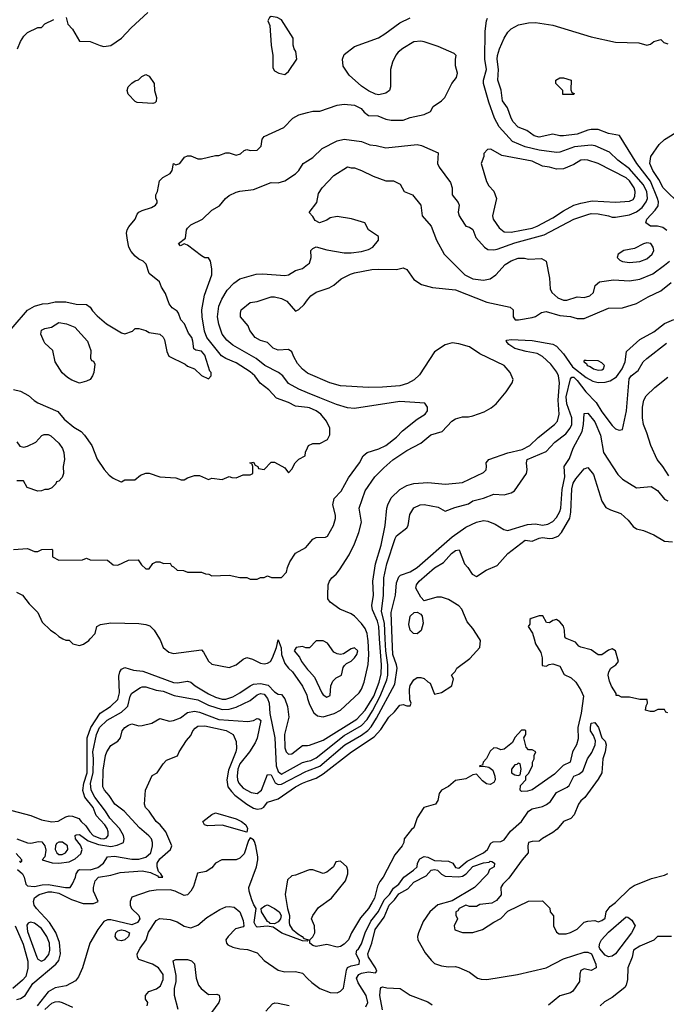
# Model space of a CAD drawing. Header units: inches. Extents: x 1793402 to 1900366, y 320852 to 470679.
# Tile 169 of 256: x 1828346 to 1832061, y 387900 to 393556. Entities that reach past the tile are written whole.
import ezdxf

# ---------------------------------------------------------------- set-up
doc = ezdxf.new("R2010")
doc.units = ezdxf.units.IN
doc.header["$MEASUREMENT"] = 0
for name, color, linetype in [('B8328', 7, 'Continuous'), ('B8329', 7, 'Continuous'), ('B8338', 7, 'Continuous'), ('B8339', 7, 'Continuous')]:
    doc.layers.add(name, color=color, linetype=linetype)

msp = doc.modelspace()

# ---------------------------------------------------------------- linework, layer by layer
at = {"layer": 'B8328', "color": 4}
for points, elevation in [([(1828594, 390000), (1828610, 389992), (1828630, 389992), (1828651.1, 389971.1), (1828690, 389961), (1828712.1, 389967.9), (1828742, 389990), (1828751.3, 390000)], 264), ([(1829148.5, 390000), (1829152.8, 389992.8), (1829171, 389950), (1829202.5, 389922.5), (1829230, 389914.8), (1829390, 389936), (1829402.8, 389922.8), (1829430, 389871), (1829450, 389854), (1829550, 389835.5), (1829589, 389850), (1829630, 389882.8), (1829650, 389892), (1829682.5, 389882.5), (1829730, 389860.4), (1829750, 389855.8), (1829770, 389858.7), (1829787, 389870), (1829798.3, 389890), (1829820.9, 389950), (1829830, 389994), (1829847.3, 389947.3), (1829850.2, 389910), (1829870, 389858), (1829890, 389830.4), (1829912.7, 389810), (1829970, 389727.3), (1829994.8, 389674.8), (1830000, 389657)], 264), ([(1830000, 389948), (1829990, 389948), (1829970, 389955.3), (1829934, 389950), (1829922, 389930), (1829954.4, 389894.4), (1829964.9, 389870), (1830000, 389824.1)], 268), ([(1828263.6, 389023.6), (1828410, 388984.4), (1828470, 388959.3), (1828530, 388948), (1828567.6, 388952.4), (1828610, 388977.1), (1828630, 388982), (1828650, 388980.7), (1828686.4, 388966.4), (1828698, 388950), (1828725.7, 388925.7), (1828748.7, 388890), (1828768.5, 388870), (1828810, 388851.8), (1828830, 388850.4), (1828843.9, 388856.1), (1828853.3, 388870), (1828854.7, 388890), (1828848, 388910), (1828835.8, 388930), (1828784.9, 388984.9), (1828768.3, 389030), (1828719.7, 389090), (1828708.6, 389128.6), (1828714.4, 389170), (1828733, 389230), (1828733.5, 389430), (1828755.1, 389490), (1828807.4, 389572.6), (1828867.3, 389610), (1828909.7, 389650.3), (1828919.1, 389690), (1828915.1, 389784.9), (1828921.2, 389810), (1828930, 389824.7), (1828950, 389834), (1828999.9, 389819.9), (1829053.5, 389813.5), (1829230, 389748.9), (1829252.9, 389747.1), (1829310, 389756.3), (1829330, 389750.6), (1829354, 389730), (1829430, 389683.7), (1829470, 389664.9), (1829510, 389653.7), (1829530, 389653.7), (1829570, 389667), (1829610.8, 389689.2), (1829669.8, 389730.2), (1829690, 389738.7), (1829730, 389743.6), (1829773.9, 389733.9), (1829810, 389695.5), (1829830, 389680.7), (1829850, 389678.8), (1829870, 389654.8), (1829884.9, 389610), (1829891.8, 389550), (1829866.7, 389450), (1829870, 389374), (1829876, 389350), (1829890, 389336), (1829910, 389338.8), (1829970, 389386), (1830000, 389387.5)], 256), ([(1828329.5, 388850.5), (1828390, 388826.8), (1828410, 388825.5), (1828454.4, 388834.4), (1828472.4, 388832.4), (1828490, 388811), (1828495.1, 388784.9), (1828490, 388746), (1828474, 388730), (1828532.5, 388712.5), (1828570.3, 388710.3), (1828630, 388718), (1828664.4, 388735.6), (1828696.1, 388763.9), (1828704.5, 388790), (1828694.7, 388814.7), (1828667, 388850), (1828665.2, 388870), (1828670, 388873.4), (1828690, 388874.4), (1828738.3, 388838.3), (1828798.3, 388818.3), (1828870, 388807.1), (1828905.6, 388814.4), (1828942, 388830), (1828945.2, 388850), (1828941.2, 388870), (1828919.6, 388910), (1828863.5, 388970), (1828838.7, 389010), (1828777.4, 389090), (1828756.4, 389130), (1828752.6, 389170), (1828767.1, 389230), (1828769.8, 389310), (1828766.6, 389350), (1828786.6, 389450), (1828804.7, 389490), (1828848.7, 389531.3), (1828930, 389578.4), (1828957.5, 389602.5), (1828966.5, 389613.5), (1828979.5, 389670), (1828990, 389686.8), (1829040.1, 389719.9), (1829050, 389724), (1829070, 389723), (1829130, 389704.9), (1829170, 389698), (1829234.2, 389674.2), (1829370, 389648.5), (1829430, 389617.4), (1829510, 389593.4), (1829550, 389595.8), (1829590, 389606), (1829670, 389646), (1829710, 389677.1), (1829730, 389684.4), (1829750, 389682.4), (1829770, 389657.3), (1829779.6, 389630), (1829783.6, 389570), (1829811.5, 389430), (1829818.6, 389270), (1829830, 389237.1), (1829850, 389221.1), (1829970, 389288.5), (1830000, 389296.2)], 252), ([(1828333.6, 388673.6), (1828360.9, 388650), (1828372, 388630), (1828381.6, 388590), (1828390, 388580.5), (1828430, 388576.5), (1828473.9, 388586.1), (1828510, 388588.2), (1828609.4, 388570.6), (1828635.3, 388570), (1828650, 388592), (1828666, 388630), (1828669.5, 388650), (1828682.7, 388670), (1828690, 388674.9), (1828750, 388672), (1828794.6, 388685.4), (1828827, 388710), (1828850, 388746.8), (1828890.4, 388750.4), (1828990, 388733.4), (1829030, 388733.1), (1829070, 388744.9), (1829098.4, 388770), (1829109.5, 388810), (1829109.4, 388830), (1829102.7, 388850), (1829087.7, 388867.7), (1829033.3, 388913.3), (1828945.2, 389010), (1828892.3, 389050), (1828860.1, 389100.1), (1828832.3, 389130), (1828822.9, 389150), (1828825.8, 389245.8), (1828839.5, 389330), (1828846.6, 389350), (1828870, 389386), (1828910, 389411.3), (1828924, 389430), (1828934, 389470), (1828949, 389490), (1828970, 389502.8), (1828990, 389510.8), (1829030, 389498.8), (1829050, 389501), (1829104.7, 389515.3), (1829150, 389542), (1829207.1, 389527.1), (1829230, 389530.5), (1829270, 389545.5), (1829310, 389575.8), (1829350, 389584.6), (1829378.9, 389578.9), (1829490, 389535.3), (1829656, 389524), (1829689.3, 389530.7), (1829710, 389542), (1829719.6, 389539.6), (1829730.6, 389530), (1829710, 389428.7), (1829698.3, 389401.7), (1829665.5, 389350), (1829610, 389280.9), (1829599.6, 389250), (1829596, 389210), (1829597, 389190), (1829604.4, 389170), (1829630, 389140.5), (1829676.7, 389116.7), (1829710, 389110.4), (1829734.3, 389130), (1829770, 389219.1), (1829790, 389218.8), (1829812.9, 389172.9), (1829830, 389163.1), (1829850, 389165.3), (1829990, 389236.9), (1830000, 389240.8)], 248), ([(1828330, 387928), (1828350, 387932.7), (1828376.2, 387950), (1828421, 388019), (1828553.6, 388130), (1828570, 388150.8), (1828579.7, 388190), (1828574.9, 388254.9), (1828553, 388313), (1828517.6, 388370), (1828442.9, 388450), (1828429.5, 388470), (1828424.5, 388490), (1828430, 388510.5), (1828457.2, 388530), (1828510, 388546), (1828530, 388546.3), (1828570, 388538), (1828642.5, 388502.5), (1828710, 388478.7), (1828770, 388479.5), (1828796, 388490), (1828769.5, 388550), (1828769.4, 388570), (1828779.5, 388610), (1828799, 388630), (1828870, 388641.3), (1828923.5, 388656.5), (1829050, 388667.3), (1829097.2, 388657.2), (1829138, 388638), (1829142.8, 388630), (1829168, 388630), (1829157.2, 388650), (1829142.4, 388662.4), (1829134.7, 388690), (1829136.3, 388710), (1829150, 388735.5), (1829212.3, 388790), (1829219.5, 388810), (1829184.5, 388890), (1829152.7, 388930), (1829129.2, 388950), (1829089.4, 389009.4), (1829068.7, 389030), (1829062, 389050), (1829068, 389130), (1829106.3, 389213.7), (1829135.3, 389230), (1829170, 389282), (1829190, 389302), (1829253.2, 389326.8), (1829262, 389350), (1829304.8, 389415.2), (1829330, 389444.7), (1829341.2, 389470), (1829354.2, 389485.8), (1829370, 389497.3), (1829410, 389500.4), (1829532.8, 389472.8), (1829573, 389450), (1829590.5, 389410), (1829592.4, 389370), (1829588.4, 389350), (1829545.1, 389245.1), (1829536, 389190), (1829542.6, 389150), (1829561.8, 389121.8), (1829582, 389102), (1829650, 389050.4), (1829690, 389027), (1829710, 389020.4), (1829735.1, 389024.9), (1829747.7, 389032.3), (1829770, 389061), (1829830, 389080.5), (1829930, 389148.4), (1829970.6, 389170.6), (1830000, 389181.3)], 244), ([(1830000, 388264), (1829998, 388262), (1829970, 388264.7), (1829852.5, 388307.5), (1829802, 388342), (1829768.6, 388348.6), (1829710, 388343), (1829702, 388350), (1829692.4, 388370), (1829704, 388450), (1829690.3, 388470.3), (1829679.3, 388499.3), (1829664.2, 388550), (1829663.1, 388570), (1829706.3, 388690), (1829714.7, 388730), (1829713.7, 388746.3), (1829702.8, 388810), (1829694.4, 388834.4), (1829690, 388844.9), (1829670, 388856), (1829660.1, 388839.9), (1829635.3, 388764.7), (1829610, 388738.4), (1829590, 388730.5), (1829508, 388730), (1829470, 388711), (1829450, 388684.7), (1829416.5, 388663.5), (1829367, 388653), (1829344.4, 388575.6), (1829329.8, 388550.2), (1829310, 388528.5), (1829290, 388524.2), (1829239.3, 388550), (1829210, 388557.6), (1829130, 388556.1), (1829089.7, 388550.3), (1828990, 388514.8), (1828980.9, 388490), (1828979.5, 388470), (1828987.8, 388450), (1829029.8, 388409.8), (1829036.4, 388390), (1829023.5, 388370), (1828990, 388356.6), (1828870, 388384.7), (1828850, 388385.3), (1828830, 388375.5), (1828794.5, 388330), (1828749.4, 388250), (1828706, 388110), (1828683.2, 388056.8), (1828666.3, 388033.7), (1828613.6, 388006.4), (1828550, 387994.6), (1828510, 387971.8), (1828445.7, 387890)], 236), ([(1828344.7, 388724.7), (1828350, 388714), (1828358, 388722), (1828358, 388730), (1828325.2, 388765.2)], 252), ([(1830000, 388668.1), (1829930, 388641), (1829910, 388638), (1829885.2, 388614.8), (1829872, 388530), (1829883.7, 388450), (1829896.2, 388410), (1829893.3, 388370), (1829896.3, 388356.3), (1829912.3, 388332.3), (1829944.1, 388304.1), (1829968.7, 388290), (1829978, 388278), (1830000, 388271.7)], 236), ([(1829078, 387890), (1829082, 387910), (1829069.2, 387929.2), (1829069, 387950), (1829087.5, 387972.5), (1829132.3, 387987.7), (1829154.2, 388005.8), (1829170, 388042), (1829169.4, 388070), (1829142.7, 388110), (1829109, 388130), (1829030, 388158), (1829022, 388170), (1829021.2, 388190), (1829037, 388223), (1829073.2, 388270), (1829086.6, 388313.4), (1829130, 388382), (1829150, 388392), (1829210, 388386.8), (1829250, 388373), (1829290, 388347.7), (1829330, 388339.3), (1829370, 388354.9), (1829421.6, 388398.4), (1829495.9, 388444.1), (1829530, 388459.1), (1829550, 388462), (1829577.5, 388457.5), (1829610, 388430.8), (1829630, 388382), (1829633, 388350), (1829630, 388344), (1829586.2, 388333.8), (1829543, 388290), (1829530.6, 388270), (1829533.4, 388250), (1829542.3, 388242.3), (1829570, 388227), (1829610, 388217.6), (1829655.2, 388215.2), (1829710, 388196), (1829750, 388150.8), (1829830, 388094.9), (1829870, 388086.7), (1829930, 388088.2), (1829970, 388079.1), (1830000, 388048.7)], 232), ([(1828320.2, 388350), (1828366, 388246), (1828393, 388147), (1828392.9, 388107.1), (1828380.3, 388059.7), (1828362.3, 388037.7), (1828306.7, 387990)], 244), ([(1829255.8, 387870), (1829235.6, 387950), (1829235.1, 387990), (1829244.5, 388030), (1829245.4, 388065.4), (1829228, 388150), (1829242, 388158), (1829310, 388157.3), (1829332, 388150), (1829350, 388132), (1829360.5, 388050), (1829374, 388010), (1829387.7, 387990), (1829430, 387956), (1829478, 387958), (1829491.3, 387951.3), (1829494.8, 387930), (1829490.4, 387909.6), (1829446.9, 387853.1)], 228), ([(1828490, 387870.4), (1828530, 387905.5), (1828550, 387913.4), (1828570, 387915.5), (1828590, 387910.5), (1828650, 387883)], 232), ([(1829760.2, 387859.8), (1829798, 387902), (1829812.3, 387907.7), (1829830, 387906.4), (1829893.5, 387893.5)], 228)]:
    msp.add_lwpolyline(points, dxfattribs=dict(at, elevation=elevation))
for points, elevation in [([(1829650, 388889), (1829510, 388929.7), (1829425.6, 388925.6), (1829408, 388930), (1829398, 388950), (1829450, 388990.8), (1829470, 388998.8), (1829484.7, 388995.3), (1829590, 388964.4), (1829620.7, 388950), (1829644.9, 388930), (1829655.5, 388910)], 236), ([(1828570, 388831.6), (1828557.1, 388822.9), (1828550.5, 388810), (1828550.4, 388790), (1828558.4, 388770), (1828570, 388760.3), (1828590, 388760.3), (1828609.3, 388770), (1828622.9, 388790), (1828620.7, 388810), (1828591, 388831)], 256), ([(1829810, 388361.2), (1829784, 388364), (1829782, 388370), (1829770, 388376), (1829735.1, 388430), (1829734, 388450), (1829754.5, 388465.5), (1829770, 388470.7), (1829810.4, 388450.4), (1829837.3, 388430), (1829847.3, 388410), (1829844, 388390), (1829830, 388373.2)], 236), ([(1828407.7, 388372.3), (1828394, 388366), (1828386.6, 388353.4), (1828390, 388318), (1828444.4, 388170), (1828450, 388158.8), (1828470, 388147.7), (1828490, 388156.3), (1828513.5, 388186.5), (1828519.7, 388210), (1828517.4, 388250), (1828501.6, 388290), (1828470, 388334.5), (1828430, 388366.6)], 248), ([(1828930, 388265.2), (1828910, 388269), (1828900.2, 388280.2), (1828894, 388290), (1828899, 388310), (1828910, 388321), (1828930, 388326.8), (1828950, 388324), (1828976, 388310), (1828971, 388290), (1828950, 388269.2)], 232)]:
    msp.add_lwpolyline(points, close=True, dxfattribs=dict(at, elevation=elevation))
at = {"layer": 'B8329', "color": 4}
for points, elevation in [([(1828334, 393390), (1828350, 393432), (1828370, 393462), (1828390, 393482), (1828450, 393512), (1828470, 393512), (1828490, 393532), (1828542, 393558)], 284), ([(1828612, 393570), (1828622, 393530), (1828650, 393502), (1828690, 393434), (1828750, 393431), (1828807.3, 393407.3), (1828830, 393402.8), (1828870, 393407.3), (1828930, 393450.7), (1828986, 393510), (1829082.5, 393597.5)], 284), ([(1828223.1, 391696.9), (1828390, 391887.7), (1828430, 391910.6), (1828476.6, 391923.4), (1828510, 391925.5), (1828550, 391934.9), (1828610, 391935.5), (1828670, 391922), (1828730, 391921), (1828750, 391904.7), (1828763.4, 391883.4), (1828790, 391856), (1828844.7, 391810), (1828930, 391758), (1828950, 391751.3), (1828993.6, 391766.4), (1829010, 391782), (1829030, 391782), (1829070, 391771), (1829090, 391758.8), (1829150.7, 391750.7), (1829170, 391732), (1829176.8, 391716.8), (1829190.7, 391650.7), (1829203.5, 391623.5), (1829297.3, 391577.3), (1829310, 391566), (1829350, 391551.3), (1829390, 391512), (1829430, 391494), (1829446, 391510), (1829446, 391530), (1829438, 391538), (1829409.2, 391630), (1829390, 391652.3), (1829358, 391658), (1829345.6, 391665.6), (1829340.7, 391710), (1829334, 391730), (1829315.9, 391755.9), (1829292.7, 391810), (1829272.3, 391832.3), (1829259, 391870), (1829250, 391882), (1829220.9, 391900.9), (1829204.1, 391924.1), (1829183.1, 391983.1), (1829160.2, 392020.2), (1829148.7, 392050), (1829090, 392098), (1829072.5, 392152.5), (1829055.3, 392170), (1829030, 392181.2), (1829010, 392197.2), (1828985.4, 392225.4), (1828973.2, 392250), (1828965.2, 392290), (1828959, 392330), (1828964, 392350), (1828972.9, 392367.1), (1829008.7, 392410), (1829020.2, 392439.8), (1829030, 392451), (1829050, 392461), (1829103.1, 392476.9), (1829126, 392490), (1829136.4, 392503.6), (1829136.4, 392516.4), (1829128, 392530), (1829128, 392550), (1829138, 392570), (1829148.7, 392630), (1829168, 392650), (1829210, 392672), (1829222, 392690), (1829228.9, 392731.1), (1829242, 392722), (1829266, 392730), (1829293.6, 392766.4), (1829310, 392774.8), (1829330, 392774.8), (1829370, 392758), (1829390, 392758), (1829470, 392776), (1829490, 392776), (1829530, 392791.3), (1829550, 392791.3), (1829590, 392778), (1829613.6, 392786.4), (1829634.6, 392805.4), (1829650, 392811.3), (1829670, 392804.7), (1829710, 392806.8), (1829734, 392830), (1829739, 392870), (1829750, 392884.7), (1829863.1, 392936.9), (1829915.3, 392990), (1829950, 393010.8), (1830000, 393023.4)], 276), ([(1830000, 391327.8), (1829930, 391336), (1829890, 391357.2), (1829821.6, 391381.6), (1829777.2, 391430), (1829728, 391468), (1829697, 391510), (1829670, 391534), (1829590, 391585.6), (1829530, 391609.6), (1829506.1, 391626.1), (1829420.9, 391730), (1829407.7, 391767.7), (1829394, 391850), (1829392, 391890), (1829406.8, 391973.2), (1829449.2, 392090), (1829450, 392126), (1829442, 392170), (1829430, 392188), (1829410, 392188.7), (1829390, 392199), (1829310, 392262), (1829290, 392268), (1829270, 392258), (1829258, 392270), (1829299, 392301), (1829304, 392350), (1829310, 392358), (1829330, 392378), (1829395.3, 392410), (1829450, 392462), (1829492.9, 392487.1), (1829528.7, 392530), (1829550, 392546), (1829590, 392566), (1829610, 392571), (1829690, 392581), (1829790, 392621), (1829830, 392618.8), (1829870, 392630.8), (1829930, 392671), (1829949, 392690), (1829975.3, 392730), (1830000, 392745.6)], 272), ([(1830000, 391413.3), (1829950, 391434.5), (1829890, 391466.6), (1829857, 391510), (1829832.7, 391530), (1829754, 391570), (1829705.2, 391610), (1829570, 391687), (1829535.1, 391715.1), (1829509.4, 391750), (1829490, 391808), (1829482, 391850), (1829490, 391911.3), (1829506.6, 391950), (1829538, 392002), (1829576.6, 392043.4), (1829610, 392066.8), (1829704.8, 392095.2), (1829743.2, 392096.8), (1829870, 392086.8), (1829890, 392091), (1829930, 392114.8), (1829970, 392126.8), (1830000, 392150.2)], 268), ([(1830000, 391525.8), (1829970, 391549.2), (1829942, 391582), (1829920.1, 391620.1), (1829910, 391648), (1829890, 391662), (1829830, 391657.2), (1829802, 391670), (1829770, 391702), (1829730, 391714), (1829698, 391730), (1829668.7, 391770), (1829658, 391798), (1829615.3, 391850), (1829614, 391870), (1829619, 391890), (1829670, 391931), (1829710, 391938), (1829790, 391964.7), (1829810, 391964.7), (1829850, 391954.8), (1829879.8, 391939.8), (1829930, 391882), (1829950, 391891.3), (1829980.2, 391919.8), (1830000, 391946.1)], 264), ([(1828310, 391432), (1828350, 391422), (1828396.8, 391396.8), (1828428.1, 391368.1), (1828450, 391354.8), (1828564.9, 391304.9), (1828600.6, 391260.6), (1828656.3, 391216.3), (1828698, 391190), (1828718, 391170), (1828761, 391110), (1828791.1, 391031.1), (1828831.6, 390971.6), (1828859.6, 390939.6), (1828882, 390922), (1828923.6, 390903.6), (1828930, 390902), (1828950, 390912), (1829007.3, 390912.7), (1829040.2, 390939.8), (1829070, 390952), (1829090, 390951.3), (1829150, 390931), (1829243.6, 390923.6), (1829272.7, 390912.7), (1829290, 390912), (1829310, 390924.7), (1829350, 390938), (1829378, 390938), (1829430, 390914), (1829450, 390922), (1829510, 390914), (1829550, 390932), (1829565.4, 390925.4), (1829590, 390924.7), (1829630, 390942), (1829670, 390942), (1829686, 390950), (1829686, 390990), (1829682, 391002), (1829668, 391010), (1829690, 391014), (1829698, 390998), (1829714, 390990), (1829718, 390978), (1829750, 390972), (1829790, 391014), (1829810, 391014), (1829870, 390982), (1829890, 390954), (1829910, 390974), (1829928.7, 391010), (1829949.3, 391030.7), (1829986, 391050), (1829988.4, 391071.6), (1830000, 391096.9)], 272), ([(1828330, 391132), (1828346.4, 391106.4), (1828370, 391100.7), (1828390, 391105.5), (1828439, 391130), (1828472.5, 391167.5), (1828486.6, 391173.4), (1828510, 391174), (1828525.2, 391165.2), (1828570, 391122.8), (1828592.3, 391092.3), (1828599.1, 391070), (1828602.8, 391030), (1828596, 390990), (1828598, 390950), (1828590, 390926), (1828570, 390906), (1828558, 390902), (1828554, 390890), (1828530, 390866), (1828510, 390858), (1828490, 390858), (1828471.1, 390848.9), (1828450, 390848.7), (1828389, 390869), (1828367.3, 390907.3), (1828330, 390908)], 268), ([(1828310, 390512), (1828390, 390518), (1828430, 390502), (1828450, 390502), (1828472.7, 390512.7), (1828530, 390514), (1828534, 390510), (1828534, 390470), (1828570, 390452), (1828707.3, 390452.7), (1828730, 390462), (1828750, 390454), (1828850, 390452), (1828883.6, 390423.6), (1828910, 390422), (1828970, 390452), (1829027.3, 390452.7), (1829045.4, 390425.4), (1829070, 390402), (1829090, 390402), (1829110, 390432), (1829130, 390442), (1829150, 390442), (1829172.7, 390432.7), (1829210, 390434), (1829218, 390418), (1829230, 390414), (1829250, 390394), (1829287.3, 390392.7), (1829310, 390382), (1829390, 390382), (1829412.7, 390372.7), (1829431.6, 390371.6), (1829450, 390362), (1829550, 390364.7), (1829610, 390351.3), (1829651.1, 390351.1), (1829670, 390342), (1829710, 390342), (1829730, 390351.3), (1829750, 390352), (1829770, 390362), (1829792.7, 390352.7), (1829850, 390352), (1829878, 390382), (1829884, 390410), (1829898, 390442), (1829930, 390492), (1829990, 390524.7), (1830000, 390536.5)], 268), ([(1828327.5, 390267.5), (1828362, 390250), (1828399.8, 390199.8), (1828450.6, 390150.6), (1828475.3, 390095.3), (1828522, 390050), (1828550, 390032), (1828570, 390012), (1828594, 390000)], 264), ([(1828751.3, 390000), (1828779, 390030), (1828789.3, 390070.7), (1828810, 390081), (1828870, 390090.8), (1829030, 390086.8), (1829070, 390081), (1829093.2, 390073.2), (1829118, 390050), (1829148.5, 390000)], 264)]:
    msp.add_lwpolyline(points, dxfattribs=dict(at, elevation=elevation))
for points, elevation in [([(1829790, 393575.3), (1829782, 393570), (1829772, 393550), (1829783.6, 393523.6), (1829790.9, 393410.9), (1829801, 393350), (1829799.6, 393279.6), (1829810, 393262), (1829834, 393250), (1829870, 393241), (1829890, 393258), (1829939, 393330), (1829933.2, 393373.2), (1829922, 393390), (1829918, 393410), (1829918, 393450), (1829850, 393555.3), (1829826, 393570)], 284), ([(1829110, 393075.3), (1829020.4, 393080.4), (1829010, 393086), (1828969.2, 393129.2), (1828964, 393150), (1828969.2, 393170), (1828990, 393191), (1829010, 393204.7), (1829029, 393211), (1829048, 393230), (1829070, 393242), (1829090, 393232), (1829118, 393190), (1829121, 393150), (1829131, 393109), (1829130, 393086), (1829122, 393078)], 276), ([(1828690, 391469.2), (1828645.6, 391485.6), (1828620.2, 391500.2), (1828590, 391528), (1828549, 391590), (1828536.5, 391656.5), (1828490, 391698), (1828484, 391710), (1828468, 391750), (1828470, 391772), (1828490, 391782), (1828529.1, 391790.9), (1828570, 391816), (1828614, 391810), (1828662, 391790), (1828736, 391710), (1828755.3, 391655.3), (1828752.7, 391612.7), (1828758, 391598), (1828770, 391594), (1828776.9, 391576.9), (1828770.8, 391530), (1828764.7, 391510), (1828751.3, 391490), (1828730, 391479)], 272)]:
    msp.add_lwpolyline(points, close=True, dxfattribs=dict(at, elevation=elevation))
at = {"layer": 'B8338', "color": 4}
for points, elevation in [([(1830000, 389240.8), (1830070, 389267.6), (1830213.6, 389390), (1830310, 389446.3), (1830346.7, 389473.3), (1830365.8, 389494.2), (1830396.8, 389543.2), (1830501.7, 389738.3), (1830514.3, 389830), (1830511.3, 389850), (1830489.8, 389910), (1830486.3, 390000)], 248), ([(1830000, 389387.5), (1830010, 389388), (1830090, 389416.5), (1830282.3, 389537.7), (1830330, 389588.7), (1830379.8, 389670), (1830410.8, 389750), (1830422.5, 389797.5), (1830424, 389850), (1830413.8, 390000)], 256), ([(1831301.7, 390000), (1831309.7, 389970), (1831340.1, 389920.1), (1831348.2, 389890), (1831347, 389847), (1831370, 389842.7), (1831387.9, 389852.1), (1831410, 389855.1), (1831450, 389842.7), (1831474.7, 389794.7), (1831515.1, 389775.1), (1831540.7, 389750), (1831570, 389704), (1831584.5, 389670), (1831572.8, 389572.8), (1831552.6, 389490), (1831555.3, 389424.7), (1831544.5, 389390), (1831522.9, 389350), (1831509.3, 389290.7), (1831467.9, 389272.1), (1831418.6, 389221.4), (1831290, 389131.3), (1831263.6, 389123.6), (1831230, 389122), (1831222, 389130), (1831223.6, 389156.4), (1831254, 389190), (1831254, 389210), (1831270, 389226), (1831292, 389270), (1831292, 389290), (1831302, 389310), (1831302, 389330), (1831311.3, 389350), (1831290, 389362), (1831270, 389362), (1831256.9, 389376.9), (1831242, 389430), (1831254, 389450), (1831254, 389470), (1831250, 389474), (1831230, 389474), (1831190, 389432), (1831176.5, 389403.5), (1831130, 389364.7), (1831110, 389362), (1831090, 389372), (1831070, 389374), (1831050, 389354), (1831028.9, 389311.1), (1831008, 389290), (1831006, 389274), (1830988, 389270), (1830990, 389266), (1831011.3, 389268.7), (1831042, 389262), (1831064.8, 389244.8), (1831076.2, 389210), (1831076.9, 389190), (1831070, 389174.8), (1831050, 389162.4), (1831027.1, 389167.1), (1831004.2, 389184.2), (1830970, 389222), (1830950, 389218), (1830910, 389196), (1830850, 389184.7), (1830808.9, 389151.1), (1830769.3, 389130.7), (1830755.3, 389110), (1830749.2, 389070), (1830735.3, 389050), (1830668.7, 389030), (1830629.1, 388970.9), (1830610, 388914), (1830596.4, 388903.6), (1830555.3, 388850), (1830553.2, 388830), (1830544, 388810), (1830500.9, 388759.1), (1830435.1, 388630), (1830414.9, 388605.1), (1830401.7, 388578.3), (1830384.7, 388510), (1830370, 388482), (1830349.6, 388450), (1830303.1, 388396.9), (1830252.3, 388310), (1830235.1, 388270), (1830210, 388244.4), (1830190, 388232.7), (1830170, 388228.2), (1830110, 388242.8), (1830050, 388232), (1830030, 388238), (1830012, 388250), (1830012, 388270), (1830030, 388288), (1830041.6, 388310), (1830039.5, 388350), (1830022.8, 388390), (1830030.7, 388410), (1830063.4, 388456.6), (1830137.3, 388510), (1830218, 388610), (1830231.3, 388650), (1830231.1, 388671.1), (1830224.7, 388690), (1830190, 388722), (1830162, 388718), (1830148, 388690), (1830110, 388658), (1830090, 388651.3), (1830030, 388672), (1830010, 388672), (1830000, 388668.1)], 236), ([(1830000, 389657), (1830010, 389622.8), (1830035.1, 389575.1), (1830057, 389557), (1830090, 389550.4), (1830153.2, 389570), (1830190, 389590.5), (1830296.3, 389690), (1830309.6, 389710), (1830325.1, 389750), (1830348.6, 389851.4), (1830351.7, 389910), (1830347.4, 389990), (1830346, 390000)], 264), ([(1830000, 389181.3), (1830050, 389199.5), (1830090, 389224.2), (1830252.3, 389350), (1830383.1, 389436.9), (1830421.7, 389478.3), (1830467, 389550), (1830499.6, 389580.4), (1830530, 389618), (1830550, 389622), (1830570, 389614), (1830590, 389614), (1830595.3, 389630), (1830588.4, 389648.4), (1830586, 389710), (1830589.6, 389730.4), (1830610, 389764.7), (1830630, 389778), (1830650, 389778), (1830670, 389771.3), (1830690, 389752), (1830704.7, 389744.7), (1830730, 389682), (1830770, 389691.3), (1830828, 389730), (1830838, 389770), (1830826, 389790), (1830848.4, 389811.6), (1830858, 389830), (1830932.9, 389887.1), (1830989.2, 389950), (1830993.2, 389990), (1830986.9, 390000)], 244), ([(1830000, 389296.2), (1830018.9, 389301.1), (1830050, 389316.4), (1830210, 389443.6), (1830310, 389501.7), (1830343.1, 389536.9), (1830373.4, 389586.6), (1830417.8, 389670), (1830455.3, 389764.7), (1830460.3, 389790), (1830461.4, 389850), (1830449.8, 389930.2), (1830446.2, 390000)], 252), ([(1830000, 389824.1), (1830010, 389811), (1830039.3, 389779.3), (1830081, 389690), (1830090, 389678), (1830110, 389664.7), (1830130, 389674), (1830134, 389730), (1830144.7, 389755.3), (1830164.7, 389775.3), (1830195.3, 389790), (1830205.2, 389834.8), (1830212.9, 389847.1), (1830222.7, 389857.3), (1830250, 389871.3), (1830268.7, 389890), (1830282, 389910), (1830288, 389930), (1830270, 389948), (1830250, 389942), (1830206.4, 389913.6), (1830190, 389908.7), (1830170, 389914), (1830150, 389922), (1830114, 389974), (1830090, 389988), (1830050, 389988), (1830010, 389948), (1830000, 389948)], 268), ([(1832070, 389574), (1832058, 389578), (1832050, 389594), (1832012.7, 389592.7), (1831990, 389582), (1831970, 389582), (1831942, 389590), (1831945.4, 389614.6), (1831954, 389630), (1831951.3, 389651.3), (1831910, 389651.3), (1831850, 389664.7), (1831804.7, 389664.7), (1831786, 389674), (1831774, 389674), (1831774, 389686), (1831747.1, 389727.1), (1831735.3, 389755.3), (1831726.8, 389790), (1831731, 389810), (1831742.8, 389830), (1831771.3, 389850), (1831786, 389870), (1831770, 389931.3), (1831750, 389941), (1831730, 389934), (1831690, 389906.8), (1831670, 389907.3), (1831630, 389935.5), (1831570.8, 389950.8), (1831558, 389958), (1831539.8, 389979.8), (1831491.7, 390000)], 236), ([(1830000, 388048.7), (1830024.2, 388024.2), (1830070.7, 387990), (1830130, 387966.7), (1830170, 387966), (1830190, 387974.8), (1830206.8, 387993.2), (1830223.3, 388096.7), (1830229.5, 388110.5), (1830250, 388120.7), (1830297.2, 388130), (1830298, 388150), (1830279, 388190), (1830282, 388210), (1830290, 388214.8), (1830310, 388246.8), (1830331.1, 388310), (1830363, 388377), (1830406.5, 388433.5), (1830440.5, 388499.5), (1830470, 388530.8), (1830493, 388567), (1830523.7, 388590), (1830552.3, 388630), (1830609.3, 388670), (1830629.2, 388690), (1830632.3, 388710), (1830645.3, 388734.7), (1830670, 388748.2), (1830690, 388744.4), (1830730, 388726), (1830810, 388721.6), (1830834.8, 388710), (1830850, 388686.4), (1830870, 388681.3), (1830917.8, 388722.2), (1831010, 388770.5), (1831033.3, 388790), (1831053.6, 388826.4), (1831067.3, 388832.7), (1831110, 388834.9), (1831130, 388845.3), (1831165.7, 388894.3), (1831228.4, 388950), (1831269.8, 389010.2), (1831290, 389022), (1831350, 389036.1), (1831373.3, 389046.7), (1831395, 389065), (1831430, 389117.1), (1831492.1, 389147.9), (1831502.5, 389157.5), (1831529.4, 389210), (1831558.5, 389221.5), (1831581.3, 389238.7), (1831609.3, 389310), (1831633.4, 389346.6), (1831653.2, 389390), (1831654, 389414), (1831643.2, 389443.2), (1831626.6, 389470), (1831625.2, 389490), (1831630, 389514), (1831650, 389518), (1831671, 389490), (1831690.9, 389430.9), (1831710, 389411.3), (1831716.3, 389390), (1831710.4, 389350), (1831696.4, 389310), (1831690.6, 389230), (1831670, 389194), (1831592.8, 389087.2), (1831570.7, 389069.3), (1831556, 389050), (1831532.5, 388987.5), (1831512.7, 388967.3), (1831470, 388949.2), (1831433.8, 388906.2), (1831410, 388886), (1831350, 388853.2), (1831330, 388836), (1831290, 388835.6), (1831270, 388828.7), (1831265.3, 388810), (1831268, 388770), (1831232.7, 388730), (1831155.5, 388624.5), (1831121, 388590), (1831111.3, 388570), (1831111.6, 388528.4), (1831084.7, 388495.3), (1831058.8, 388481.2), (1830990, 388474), (1830970, 388462), (1830930, 388462), (1830910, 388468.7), (1830871.3, 388450), (1830863.5, 388436.5), (1830852, 388430), (1830852.7, 388412.7), (1830862, 388390), (1830842, 388350), (1830846.8, 388326.8), (1830890, 388311.3), (1830950, 388311.3), (1831006, 388330), (1831070, 388372), (1831110, 388392), (1831150, 388434), (1831270, 388492), (1831350, 388494), (1831392.7, 388452.7), (1831394, 388430), (1831412.7, 388407.3), (1831414, 388350), (1831430, 388314), (1831445.4, 388305.4), (1831485.4, 388305.4), (1831510, 388311.3), (1831550, 388332), (1831589.1, 388370.9), (1831610, 388378), (1831650, 388382), (1831670, 388374), (1831690, 388382), (1831710, 388394), (1831715.3, 388430), (1831738, 388462), (1831770, 388484.7), (1831852.7, 388567.3), (1831877.2, 388582.8), (1831976.6, 388623.4), (1832050, 388642), (1832070, 388651.3)], 232), ([(1830334.8, 387885.2), (1830345.2, 387910), (1830337, 387950), (1830290, 388022.7), (1830281.3, 388050), (1830294.5, 388070), (1830310, 388077.8), (1830350, 388086.3), (1830390, 388080.7), (1830397, 388090), (1830389.6, 388110), (1830349.7, 388170), (1830347.1, 388190), (1830369.8, 388250), (1830387.6, 388330), (1830439.2, 388400.8), (1830468.7, 388470), (1830500.3, 388499.7), (1830524.8, 388535.2), (1830576.6, 388563.4), (1830610, 388601.3), (1830681.8, 388638.2), (1830709.8, 388670.2), (1830730, 388674.6), (1830746, 388670), (1830770, 388647.7), (1830790, 388636.4), (1830870, 388632.3), (1830890, 388636.5), (1830911, 388649), (1830950, 388691.3), (1831010, 388712.4), (1831043.1, 388716.9), (1831050, 388722), (1831059.6, 388719.6), (1831074, 388710), (1831072, 388690), (1831046, 388674), (1831036, 388650), (1830959.1, 388570), (1830830, 388493.3), (1830749.2, 388470.8), (1830701.6, 388430), (1830664.8, 388375.2), (1830637.1, 388310), (1830632.4, 388290), (1830634, 388270), (1830676.1, 388196.1), (1830710, 388152.7), (1830730, 388134.4), (1830770, 388121.6), (1830810, 388114.9), (1830850, 388117.1), (1830870, 388110.4), (1830930, 388084.9), (1830976, 388050), (1830996.6, 388043.4), (1831030, 388043), (1831206, 388070), (1831370, 388108.4), (1831470, 388160.4), (1831590, 388199.3), (1831610, 388199.1), (1831631, 388190), (1831656, 388130), (1831658, 388110), (1831630, 388094), (1831590, 388103.7), (1831570, 388093.2), (1831564.4, 388075.6), (1831562.4, 388030), (1831524.4, 387975.6), (1831510, 387965.2), (1831450, 387949.3), (1831384.7, 387895.3)], 228), ([(1832090.6, 388289.4), (1832011, 388289), (1831990, 388268), (1831910, 388234), (1831872, 388210), (1831864.7, 388170), (1831841, 388110), (1831838, 388042), (1831831, 388010), (1831823.5, 387996.5), (1831750, 387938), (1831706.4, 387913.6), (1831682, 387890)], 232), ([(1830000, 388271.7), (1830006, 388270), (1830000, 388264)], 236), ([(1830430, 387868), (1830416, 387950), (1830419, 387990), (1830423.2, 387996.8), (1830430, 388001), (1830455.2, 387995.2), (1830531.4, 387991.4), (1830590, 387951.8), (1830690, 387914.4), (1830715.9, 387895.9)], 224)]:
    msp.add_lwpolyline(points, dxfattribs=dict(at, elevation=elevation))
for points, elevation in [([(1831210, 389286), (1831202, 389278), (1831190, 389275.3), (1831172, 389250), (1831172, 389230), (1831190, 389218), (1831210, 389214), (1831222, 389218), (1831228, 389250), (1831222, 389282)], 236), ([(1831730, 388172.3), (1831710, 388181.2), (1831678.6, 388218.6), (1831675.1, 388230), (1831678.4, 388250), (1831689.6, 388270), (1831730, 388314.4), (1831830, 388402), (1831839.6, 388399.6), (1831863.6, 388383.6), (1831882, 388350), (1831862, 388310), (1831770, 388189.6), (1831750, 388176.2)], 228)]:
    msp.add_lwpolyline(points, close=True, dxfattribs=dict(at, elevation=elevation))
at = {"layer": 'B8339', "color": 4}
for points, elevation in [([(1830000, 393023.4), (1830030, 393031), (1830070, 393031), (1830170, 393066), (1830210, 393071), (1830270, 393066), (1830307.1, 393047.1), (1830325.2, 393025.2), (1830350, 393006), (1830403.6, 393003.6), (1830450, 392984.7), (1830479.8, 392979.8), (1830550, 392978.8), (1830590, 392994.8), (1830669, 393011), (1830706, 393030), (1830722, 393058), (1830768.7, 393090), (1830788.7, 393110), (1830829, 393190), (1830856.5, 393223.5), (1830861.2, 393250), (1830849.1, 393290.9), (1830849, 393330), (1830854, 393350), (1830842, 393362), (1830750, 393402.7), (1830670, 393429.2), (1830650, 393434), (1830610, 393429.2), (1830548.1, 393391.9), (1830521, 393370), (1830507.5, 393352.5), (1830487.1, 393312.9), (1830476, 393270), (1830476, 393170), (1830471.3, 393150), (1830450, 393134), (1830410, 393124), (1830390, 393128.7), (1830350, 393148.7), (1830310, 393175.3), (1830238, 393238), (1830204, 393290), (1830201.2, 393330), (1830210, 393356), (1830270, 393402.8), (1830407, 393453), (1830444.8, 393475.2), (1830530, 393538), (1830590, 393567.3)], 276), ([(1830000, 392745.6), (1830030, 392764.7), (1830083.2, 392816.8), (1830170, 392861), (1830210, 392870.8), (1830310, 392857.3), (1830356.8, 392836.8), (1830393.7, 392833.7), (1830450, 392820.7), (1830630, 392838.8), (1830653.7, 392833.7), (1830750.9, 392790.9), (1830746, 392730), (1830756, 392710), (1830822, 392622), (1830830.7, 392590.7), (1830831, 392550), (1830865.4, 392505.4), (1830871.3, 392490), (1830866, 392450), (1830871, 392430), (1830901.1, 392381.1), (1830910, 392371), (1830930, 392364.7), (1830950, 392351), (1830965.8, 392305.8), (1831016, 392250), (1831036.3, 392236.3), (1831070, 392233.4), (1831090, 392238), (1831190, 392275.3), (1831359.4, 392320.6), (1831529, 392410), (1831610, 392438), (1831630, 392443), (1831670, 392441.6), (1831730, 392430.4), (1831750, 392422), (1831770, 392422), (1831850, 392435.3), (1831890, 392452), (1831923.3, 392476.7), (1831946, 392510), (1831952.6, 392530), (1831949.7, 392570), (1831928.2, 392610), (1831850, 392700.5), (1831782, 392750), (1831734.7, 392794.7), (1831652.7, 392832.7), (1831630, 392835.1), (1831534.4, 392825.6), (1831450, 392796.2), (1831430, 392794), (1831330, 392807.8), (1831250, 392826.6), (1831176.6, 392856.6), (1831101.4, 392941.4), (1831074, 392990), (1831042, 393082), (1831011.6, 393190), (1831011.6, 393210), (1831027.8, 393270), (1831018.7, 393330), (1831021.2, 393490), (1831028, 393550), (1831034.6, 393565.4)], 272), ([(1832064.9, 392344.9), (1832042, 392362), (1832010, 392369.5), (1831969.5, 392369.5), (1831944, 392390), (1831949.3, 392410), (1831997.7, 392462.3), (1832013.6, 392486.4), (1832017, 392510), (1832011.6, 392530), (1831970, 392629.6), (1831891.3, 392730), (1831792.1, 392892.1), (1831730, 392902.7), (1831670, 392926), (1831630, 392926), (1831610, 392922.7), (1831550, 392899.5), (1831470, 392889.3), (1831450, 392889.3), (1831410, 392899), (1831330, 392882), (1831302, 392890), (1831259.6, 392919.6), (1831210, 392939.3), (1831181.2, 392970), (1831169.3, 392990), (1831149.3, 393050), (1831120.9, 393090), (1831111.7, 393151.7), (1831092.7, 393210), (1831097, 393270), (1831089.7, 393329.7), (1831092, 393350), (1831103.7, 393390), (1831130, 393451.3), (1831150, 393484.7), (1831170, 393504.7), (1831212.5, 393527.5), (1831270, 393539.1), (1831310, 393540.5), (1831410, 393525.5), (1831630, 393457.3), (1831770, 393426.8), (1831903.5, 393423.5), (1831950, 393411), (1831970, 393416), (1831990, 393431), (1832030, 393442), (1832046.4, 393426.4), (1832070, 393418)], 268), ([(1832144.5, 392490), (1832042.4, 392590), (1832018.5, 392638.5), (1831984.2, 392690), (1831967.3, 392730), (1831972.7, 392770), (1832020.1, 392839.9), (1832051.5, 392868.5), (1832110, 392904)], 264), ([(1830000, 392150.2), (1830010, 392158), (1830021.2, 392190), (1830018, 392230), (1830030, 392242), (1830050, 392252), (1830110, 392234.8), (1830210, 392217.3), (1830250, 392217.3), (1830310, 392224.9), (1830350, 392236), (1830375.3, 392250), (1830408, 392290), (1830408, 392310), (1830349.3, 392349.3), (1830328.7, 392388.7), (1830251.9, 392411.9), (1830170, 392425.2), (1830130, 392419), (1830110, 392405.2), (1830068.7, 392388.7), (1830043.1, 392403.1), (1830030, 392426), (1830008.4, 392448.4), (1830052.9, 392507.1), (1830062, 392558), (1830084, 392590), (1830150, 392661), (1830230, 392711), (1830250, 392704.7), (1830270, 392704.7), (1830310, 392691), (1830376.9, 392656.9), (1830450, 392631.3), (1830494, 392630), (1830531.1, 392611.1), (1830554, 392570), (1830602, 392550), (1830651, 392490), (1830658, 392430), (1830711, 392370), (1830741, 392290), (1830784.7, 392210), (1830902.8, 392090), (1830950, 392066.8), (1831010, 392060.7), (1831050, 392067.3), (1831081.2, 392090), (1831135.3, 392150), (1831170, 392170.7), (1831210, 392186.8), (1831246.4, 392186.4), (1831270, 392181), (1831343.6, 392183.6), (1831371.3, 392170), (1831390.7, 392070.7), (1831394, 392010), (1831402.8, 391990), (1831438.8, 391958.8), (1831470, 391945.5), (1831490, 391945.5), (1831550, 391964.9), (1831590, 391961.3), (1831622.7, 391970), (1831642.9, 391990), (1831653.2, 392030), (1831678, 392050), (1831758.6, 392061.4), (1831850, 392056), (1831910, 392065.5), (1831983.6, 392096.4), (1832050, 392145.5), (1832079.3, 392170)], 268), ([(1830000, 391946.1), (1830018, 391970), (1830050, 391991), (1830123.1, 392016.9), (1830150, 392032), (1830192.9, 392067.1), (1830246.3, 392093.7), (1830270, 392102.8), (1830370, 392120.7), (1830410, 392124), (1830510, 392121), (1830550, 392131.3), (1830570, 392122), (1830610, 392064.7), (1830654.4, 392034.4), (1830717.3, 392017.3), (1830850, 392003.8), (1831030, 391933), (1831164.7, 391904.7), (1831182, 391890), (1831182, 391850), (1831192.7, 391832.7), (1831212, 391832), (1831290, 391844.9), (1831310, 391850.8), (1831344.8, 391875.2), (1831370, 391879.1), (1831450, 391857.1), (1831510, 391850.5), (1831550, 391840.5), (1831590, 391839.1), (1831730, 391898.8), (1831810, 391900.5), (1831890, 391925.5), (1831956.1, 391963.9), (1832030, 391998), (1832090, 392046.8)], 264), ([(1830413.8, 390000), (1830409, 390070), (1830401.3, 390101.3), (1830373.1, 390166.9), (1830369.7, 390190), (1830378.9, 390250), (1830375.1, 390330), (1830389.7, 390430), (1830423.3, 390536.7), (1830446.3, 390650), (1830455.6, 390750), (1830460.7, 390770), (1830480.7, 390810), (1830530, 390858), (1830570, 390880.5), (1830610, 390892.7), (1830690, 390897.3), (1830792, 390888), (1830890, 390897.3), (1831010, 390954.8), (1831025.2, 390970), (1831029, 390990), (1831025.2, 391010), (1831042, 391030), (1831150, 391067.4), (1831232.9, 391087.1), (1831277.2, 391110), (1831324, 391156), (1831419.3, 391230), (1831435.1, 391250), (1831445.1, 391290), (1831439.8, 391370), (1831448.4, 391470), (1831442.3, 391510), (1831431.4, 391531.4), (1831398, 391578), (1831350, 391622.4), (1831319.1, 391639.1), (1831255.3, 391650), (1831190, 391668.2), (1831157.2, 391690), (1831142, 391710), (1831145.6, 391714.4), (1831170, 391719.1), (1831290, 391714.3), (1831410, 391692.2), (1831430, 391681.3), (1831470, 391637.3), (1831522.7, 391562.7), (1831600, 391500), (1831640, 391480), (1831670, 391472.6), (1831710, 391474.9), (1831738.2, 391481.8), (1831775.1, 391504.9), (1831807.2, 391550), (1831825.6, 391590), (1831832.3, 391650), (1831910, 391719.1), (1831990, 391763), (1832050, 391810.5), (1832105.1, 391834.9)], 256), ([(1830346, 390000), (1830341.7, 390030), (1830330, 390058), (1830310, 390087), (1830269.4, 390130), (1830250, 390143.6), (1830185.2, 390170), (1830129.5, 390209.5), (1830117.2, 390230), (1830116, 390250), (1830118, 390310), (1830125.2, 390330), (1830139, 390350), (1830164, 390370), (1830184.1, 390395.9), (1830238, 390482), (1830270, 390544.7), (1830294.5, 390610), (1830309.4, 390670), (1830295.6, 390750), (1830331.2, 390848.8), (1830387, 390930), (1830437.7, 390982.3), (1830490, 391027.7), (1830570, 391082), (1830650, 391124), (1830707.7, 391172.3), (1830774, 391190), (1830829, 391250), (1830850, 391262.8), (1830890, 391274.8), (1830924.7, 391275.3), (1830950, 391281), (1831015.5, 391304.5), (1831054.2, 391325.8), (1831084, 391350), (1831142, 391418), (1831175.3, 391470), (1831182, 391490), (1831164, 391530), (1831129.5, 391569.5), (1830990, 391637), (1830930, 391676.2), (1830870, 391694.5), (1830830, 391699.3), (1830790, 391689.2), (1830730, 391649.2), (1830643, 391517), (1830612.8, 391487.2), (1830574.6, 391465.4), (1830530, 391452.3), (1830430, 391444.5), (1830350, 391443.7), (1830190, 391453.2), (1830128, 391470), (1830003.3, 391523.3), (1830000, 391525.8)], 264), ([(1830446.2, 390000), (1830441.6, 390090), (1830424.4, 390155.6), (1830435.8, 390250), (1830437.6, 390350), (1830455.6, 390430), (1830503.3, 390576.7), (1830510, 390590.8), (1830570, 390638), (1830577.2, 390650), (1830586.8, 390713.2), (1830610, 390752), (1830646, 390770), (1830670, 390770.8), (1830750, 390756), (1830790, 390732), (1830846.3, 390753.7), (1830924.7, 390775.3), (1830950, 390791.3), (1831010, 390806.8), (1831070, 390831), (1831130, 390826), (1831170, 390838), (1831188, 390850), (1831257.2, 390950), (1831261.2, 390970), (1831257.2, 391010), (1831262, 391030), (1831370, 391076.3), (1831421.2, 391130), (1831483.3, 391176.7), (1831509.7, 391210.3), (1831517.6, 391230), (1831518, 391270), (1831489.8, 391350), (1831486.2, 391390), (1831510, 391494), (1831518, 391502), (1831530, 391502.8), (1831550, 391484), (1831598, 391418), (1831657.3, 391357.3), (1831690, 391304), (1831750, 391226), (1831770, 391206), (1831790, 391198), (1831810, 391202), (1831832.3, 391310), (1831847.2, 391492.8), (1831859, 391510), (1831898.9, 391541.1), (1831929, 391590), (1831949, 391610), (1832062, 391698)], 252), ([(1832075.5, 390935.5), (1832041.2, 390990), (1832009.6, 391029.6), (1831972, 391110), (1831950, 391182), (1831929.6, 391230), (1831923.6, 391270), (1831923.6, 391330), (1831932, 391370), (1831944.7, 391395.3), (1831996.2, 391443.8), (1832070, 391503)], 248), ([(1830000, 390536.5), (1830030, 390572), (1830050, 390582), (1830103.6, 390583.6), (1830115.3, 390590), (1830149, 390650), (1830161.2, 390690), (1830161.2, 390710), (1830144.5, 390770), (1830153.4, 390806.6), (1830192.5, 390847.5), (1830235.5, 390924.5), (1830299, 391010), (1830319, 391050), (1830342, 391070), (1830410, 391090.6), (1830449, 391110), (1830510, 391158.8), (1830544.8, 391195.2), (1830630, 391261), (1830675.3, 391290), (1830688.7, 391310), (1830688.7, 391330), (1830673.6, 391353.6), (1830530, 391363.7), (1830270, 391322.7), (1830230, 391326), (1830165.4, 391345.4), (1830070, 391383.6), (1830000, 391413.3)], 268), ([(1830000, 391096.9), (1830006, 391110), (1830030, 391122), (1830070, 391122), (1830114.6, 391145.4), (1830128.4, 391171.6), (1830128.7, 391210), (1830108.7, 391250), (1830076, 391290), (1830049, 391310), (1830010, 391326.6), (1830000, 391327.8)], 272), ([(1830486.3, 390000), (1830480.5, 390150), (1830504.2, 390250), (1830510, 390322), (1830524.4, 390355.6), (1830534, 390366), (1830590, 390384.9), (1830629, 390410), (1830830, 390585.5), (1830910, 390641.6), (1830970, 390670.5), (1831010, 390679.1), (1831035.9, 390675.9), (1831078.5, 390658.5), (1831127.1, 390627.1), (1831150, 390621), (1831263.9, 390656.1), (1831310, 390659.3), (1831350, 390653), (1831381.2, 390658.8), (1831410, 390674), (1831430, 390696), (1831449.5, 390730), (1831455.6, 390750), (1831462.4, 390857.6), (1831478.7, 390930), (1831474, 390990), (1831505.4, 391034.6), (1831525.9, 391094.1), (1831578, 391190), (1831586, 391230), (1831590, 391294), (1831610, 391296), (1831650, 391246.8), (1831683.1, 391170), (1831700.5, 391070), (1831783.4, 390943.4), (1831810, 390916), (1831890, 390866.8), (1831974, 390874), (1832010.7, 390850.7), (1832050, 390802), (1832070, 390791.3)], 248), ([(1830986.9, 390000), (1830950, 390059), (1830916.6, 390096.6), (1830886, 390170), (1830870, 390189.2), (1830810, 390226), (1830770, 390239.5), (1830742, 390238), (1830670, 390218), (1830650, 390238), (1830621.2, 390290), (1830626, 390310), (1830642, 390330), (1830730, 390408.2), (1830781.3, 390438.7), (1830826, 390490), (1830850, 390507.3), (1830871, 390510), (1830901, 390430), (1830921, 390410), (1830946, 390370), (1830970, 390358), (1831026.8, 390393.2), (1831090, 390420.7), (1831149.7, 390490.3), (1831250, 390566), (1831290, 390560.7), (1831330, 390578.4), (1831350, 390581.3), (1831390, 390574.9), (1831410, 390577.1), (1831439.3, 390590), (1831458.7, 390610), (1831507.2, 390692.8), (1831513.1, 390726.9), (1831518.9, 390861.1), (1831525.9, 390894.1), (1831540.6, 390919.4), (1831590, 390976), (1831610, 390984.7), (1831643.4, 390943.4), (1831690.5, 390790.5), (1831714.4, 390754.4), (1831739.8, 390739.8), (1831799.8, 390719.8), (1831842, 390682), (1831870, 390644.7), (1831890, 390631.3), (1831930, 390622), (1831990, 390596), (1832050, 390561), (1832096.9, 390556.9)], 244), ([(1831491.7, 390000), (1831483.5, 390003.5), (1831478, 390010), (1831476, 390050), (1831470, 390072), (1831450, 390098), (1831430.9, 390110.9), (1831410, 390104.7), (1831390, 390092), (1831372.7, 390092.7), (1831351.1, 390131.1), (1831330, 390132), (1831284, 390116), (1831278, 390110), (1831276.4, 390083.6), (1831268, 390070), (1831292.9, 390032.9), (1831301.7, 390000)], 236)]:
    msp.add_lwpolyline(points, dxfattribs=dict(at, elevation=elevation))
for points, elevation in [([(1831530, 393126), (1831467.3, 393127.3), (1831466, 393150), (1831426, 393190), (1831426, 393210), (1831450, 393222), (1831470, 393222), (1831514, 393210), (1831512.7, 393152.7), (1831518, 393138), (1831532.7, 393132.7)], 264), ([(1831052.9, 392812.9), (1831034, 392810), (1831012.7, 392787.3), (1831012, 392770), (1830998, 392730), (1831027.1, 392627.1), (1831042, 392602), (1831070, 392572), (1831086, 392530), (1831062.8, 392430), (1831066.8, 392410), (1831100.3, 392360.3), (1831130, 392338), (1831170, 392334.9), (1831230, 392347.2), (1831290, 392358.9), (1831319.3, 392370), (1831410, 392418), (1831470, 392458.7), (1831529.8, 392490.2), (1831570, 392502.6), (1831636.1, 392516.1), (1831770, 392508), (1831850, 392513.4), (1831870, 392524), (1831879.7, 392540.3), (1831882.9, 392570), (1831876.9, 392590), (1831849.6, 392630), (1831830, 392647.8), (1831670, 392729.5), (1831610.9, 392749.1), (1831590, 392752.3), (1831570, 392749.2), (1831530, 392725.2), (1831470, 392699), (1831430, 392697.2), (1831389.4, 392709.4), (1831350, 392715.1), (1831290, 392742.9), (1831115.5, 392775.5)], 276), ([(1831950, 392275.1), (1831930, 392269.4), (1831878, 392242), (1831818, 392230), (1831784.7, 392210), (1831778, 392190), (1831794.4, 392174.4), (1831810, 392166.8), (1831850, 392162), (1831910, 392168), (1831950, 392182), (1831980.9, 392210), (1831989.3, 392230), (1831986, 392250), (1831971.6, 392271.6)], 272), ([(1831601, 391599), (1831590, 391598), (1831586.8, 391593.2), (1831586.8, 391590), (1831602, 391582), (1831607.3, 391570), (1831624.7, 391564.7), (1831642.8, 391550), (1831670, 391543.1), (1831690, 391544.6), (1831700.9, 391550), (1831706, 391570), (1831690, 391586), (1831670, 391596)], 264), ([(1830630, 390028.7), (1830609.3, 390029.3), (1830590, 390048.7), (1830582, 390082), (1830589, 390130), (1830611.6, 390151.6), (1830630, 390152), (1830650, 390142), (1830658, 390130), (1830664.7, 390090), (1830653.2, 390046.8)], 244)]:
    msp.add_lwpolyline(points, close=True, dxfattribs=dict(at, elevation=elevation))

doc.saveas('drawing.dxf')
